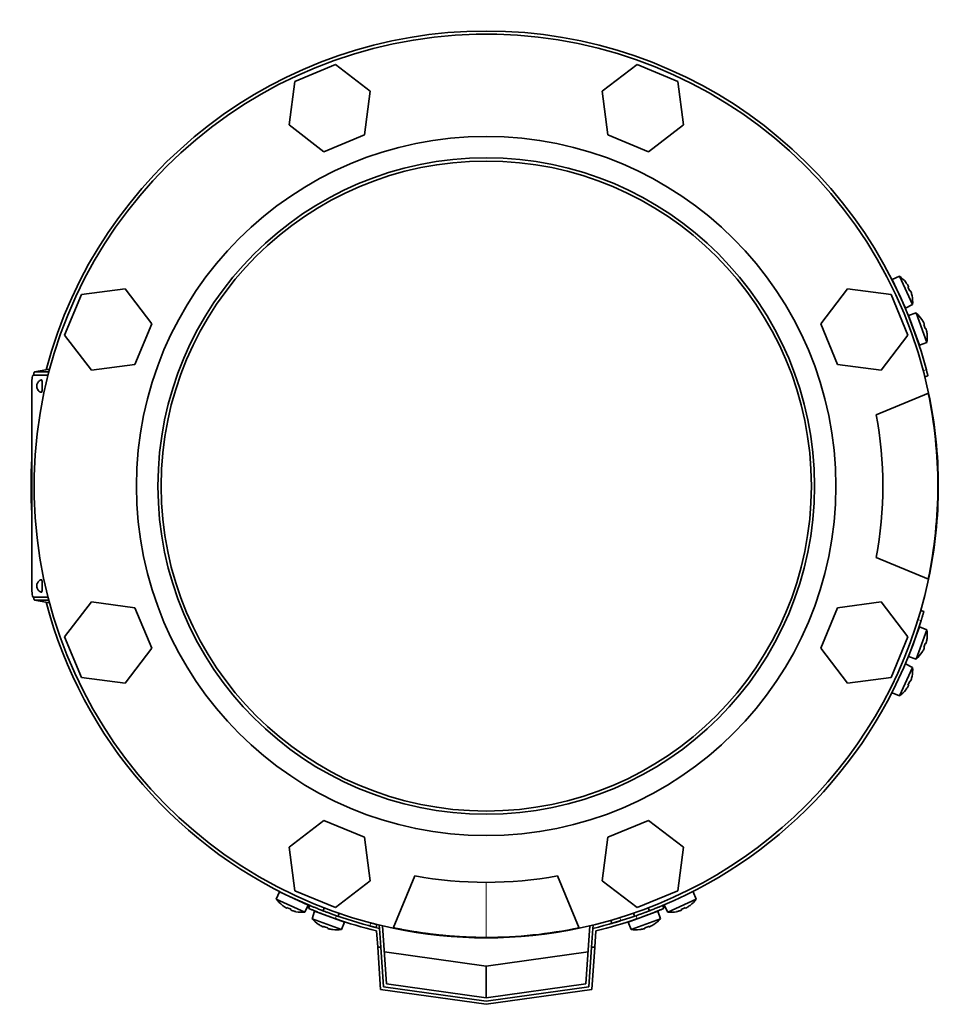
# Model space of a CAD drawing. Header units: millimetres. Extents: x 483 to 1358, y -1720 to 1581.
# Tile 1 of 29: x 486 to 776, y -1720 to -1409. Entities that reach past the tile are written whole.
import ezdxf

# ---------------------------------------------------------------- set-up
doc = ezdxf.new("R2010")
doc.units = ezdxf.units.MM
for name, color, linetype in [('LOW_454-3', 7, 'Continuous'), ('M5X8_UNI7687', 7, 'Continuous'), ('VSI344-454_FILTR', 7, 'Continuous'), ('VSI344-454_FLANG', 7, 'Continuous'), ('VSI344-454_TERMI', 7, 'Continuous'), ('VSI344-454_TESTA', 7, 'Continuous'), ('VSI454_DIFFUSORE', 7, 'Continuous')]:
    doc.layers.add(name, color=color, linetype=linetype)

# ---------------------------------------------------------------- blocks, each defined once
blk = doc.blocks.new('SE2')
at = {"layer": 'LOW_454-3', "color": 7, "linetype": 'Continuous', "lineweight": 35}
for p, q in [((599.81, -1694.7), (599.96, -1694.69)), ((599.88, -1695.7), (599.81, -1694.7)), ((600.82, -1694.9), (602.1, -1713.21)), ((664.92, -1713.21), (666.2, -1694.9)), ((667.07, -1694.69), (667.22, -1694.7)), ((667.22, -1694.7), (667.15, -1695.7)), ((602.1, -1713.21), (633.51, -1717.63)), ((633.51, -1717.63), (664.92, -1713.21))]:
    blk.add_line(p, q, dxfattribs=at)
at = {"layer": 'M5X8_UNI7687', "color": 7, "linetype": 'Continuous', "lineweight": 35}
for p, q in [((763.75, -1490.03), (761.46, -1491.02)), ((763.75, -1490.03), (767.92, -1498.97)), ((765.68, -1500.09), (761.46, -1491.02)), ((765.75, -1491.96), (765.77, -1491.94)), ((766.62, -1493.35), (766.45, -1493.45)), ((767.22, -1494.63), (767.03, -1494.7)), ((767.73, -1496.19), (767.75, -1496.2)), ((765.68, -1500.09), (767.92, -1498.97)), ((769.02, -1501.63), (766.65, -1502.42)), ((770.07, -1511.82), (766.65, -1502.42)), ((769.02, -1501.63), (772.39, -1510.9)), ((770.86, -1503.71), (770.85, -1503.73)), ((771.59, -1505.19), (771.41, -1505.27)), ((772.08, -1506.52), (771.88, -1506.57)), ((772.45, -1508.12), (772.47, -1508.12)), ((770.07, -1511.82), (772.39, -1510.9)), ((766.65, -1609.98), (770.07, -1600.58)), ((772.39, -1601.5), (769.02, -1610.77)), ((772.39, -1601.5), (770.07, -1600.58)), ((772.45, -1604.28), (772.47, -1604.28)), ((771.59, -1607.21), (771.41, -1607.13)), ((772.08, -1605.88), (771.88, -1605.83)), ((766.65, -1609.98), (769.02, -1610.77)), ((770.85, -1608.67), (770.86, -1608.69)), ((767.92, -1613.43), (763.75, -1622.37)), ((767.92, -1613.43), (765.68, -1612.31)), ((767.22, -1617.77), (767.03, -1617.7)), ((767.73, -1616.21), (767.75, -1616.2)), ((765.75, -1620.44), (765.77, -1620.46)), ((766.62, -1619.05), (766.45, -1618.95)), ((761.46, -1621.38), (763.75, -1622.37)), ((568.34, -1684.14), (567.34, -1686.44)), ((568.34, -1684.14), (577.4, -1688.37)), ((699.68, -1686.44), (698.69, -1684.14)), ((576.28, -1690.6), (567.34, -1686.44)), ((569.25, -1688.45), (569.27, -1688.44)), ((570.66, -1689.31), (570.76, -1689.13)), ((576.28, -1690.6), (577.4, -1688.37)), ((689.63, -1688.37), (690.75, -1690.6)), ((699.68, -1686.44), (690.75, -1690.6)), ((696.37, -1689.31), (696.27, -1689.13)), ((697.75, -1688.44), (697.78, -1688.45)), ((571.95, -1689.91), (572.02, -1689.72)), ((573.5, -1690.41), (573.51, -1690.44)), ((579.39, -1690.28), (578.6, -1692.65)), ((588.79, -1693.7), (579.39, -1690.28)), ((582.43, -1689.23), (582.09, -1690.17)), ((586.79, -1691.88), (587.13, -1690.94)), ((687.63, -1690.28), (678.24, -1693.7)), ((679.89, -1690.94), (680.24, -1691.88)), ((684.93, -1690.17), (684.59, -1689.23)), ((688.42, -1692.65), (687.63, -1690.28)), ((693.52, -1690.41), (693.52, -1690.44)), ((695.08, -1689.91), (695.01, -1689.72)), ((578.6, -1692.65), (587.87, -1696.02)), ((580.7, -1694.48), (580.68, -1694.49)), ((582.16, -1695.22), (582.24, -1695.04)), ((587.87, -1696.02), (588.79, -1693.7)), ((678.24, -1693.7), (679.16, -1696.02)), ((679.16, -1696.02), (688.42, -1692.65)), ((684.87, -1695.22), (684.78, -1695.04)), ((686.33, -1694.48), (686.35, -1694.49)), ((583.49, -1695.71), (583.55, -1695.51)), ((585.09, -1696.07), (585.1, -1696.1)), ((681.94, -1696.07), (681.93, -1696.1)), ((683.53, -1695.71), (683.48, -1695.51))]:
    blk.add_line(p, q, dxfattribs=at)
for centre, radius, start, end in [((757.95, -1498.17), 10, 38.5916, 54.5414), ((761.85, -1493.05), 0.5, 5.7321, 25), ((757.95, -1498.17), 10, 355.4586, 11.4084), ((764.38, -1498.48), 0.5, 25, 44.2679), ((762.53, -1509.24), 10, 33.5916, 49.5414), ((766.86, -1504.47), 0.5, 0.7321, 20), ((762.53, -1509.24), 10, 350.4586, 6.4084), ((768.92, -1510.11), 0.5, 20, 39.2679), ((762.53, -1603.16), 10, 353.5916, 9.5414), ((768.92, -1602.29), 0.5, 320.7321, 340), ((766.86, -1607.93), 0.5, 340, 359.2679), ((762.53, -1603.16), 10, 310.4586, 326.4084), ((757.95, -1614.23), 10, 348.5916, 4.5414), ((757.95, -1614.23), 10, 305.4586, 321.4084), ((570.36, -1684.53), 0.5, 245, 264.2679), ((575.49, -1680.64), 10, 215.4586, 231.4084), ((575.8, -1687.07), 0.5, 225.7321, 245), ((691.54, -1680.64), 10, 308.5916, 324.5414), ((575.49, -1680.64), 10, 258.5916, 274.5414), ((581.44, -1690.49), 0.5, 250, 269.4627), ((691.54, -1680.64), 10, 265.4586, 281.4084), ((586.21, -1686.16), 10, 220.4586, 236.4084), ((587.08, -1692.54), 0.5, 230.7959, 250), ((679.95, -1692.54), 0.5, 290, 309.2041), ((680.81, -1686.16), 10, 303.5916, 319.5414), ((586.21, -1686.16), 10, 263.5916, 279.5414), ((680.81, -1686.16), 10, 260.4586, 276.4084)]:
    blk.add_arc(centre, radius, start, end, dxfattribs=at)
for centre, major_axis, ratio, start_param, end_param in [((757.96, -1498.17), (-4.23, 9.06), 0.996195, 4.833518, 4.948078), ((759.95, -1497.24), (3.91, -8.39), 0.811251, 1.49595, 1.645642), ((757.96, -1498.17), (4.23, -9.06), 0.996195, 1.335108, 1.449667), ((762.55, -1509.24), (-3.42, 9.4), 0.996195, 4.833518, 4.948078), ((764.61, -1508.49), (3.17, -8.7), 0.811251, 1.49595, 1.645642), ((762.55, -1509.24), (3.42, -9.4), 0.996195, 1.335108, 1.449667), ((762.55, -1603.16), (3.42, 9.4), 0.996195, 4.833518, 4.948078), ((762.55, -1603.16), (-3.42, -9.4), 0.996195, 1.335108, 1.449667), ((764.61, -1603.91), (-3.17, -8.7), 0.811251, 1.49595, 1.645642), ((759.95, -1615.16), (-3.91, -8.39), 0.811251, 1.49595, 1.645642), ((757.96, -1614.23), (4.23, 9.06), 0.996195, 4.833518, 4.948078), ((757.96, -1614.23), (-4.23, -9.06), 0.996195, 1.335108, 1.449667), ((575.48, -1680.65), (-9.06, 4.23), 0.996195, 1.335108, 1.449667), ((574.55, -1682.64), (-8.39, 3.91), 0.811251, 1.49595, 1.645642), ((692.47, -1682.64), (-8.39, -3.91), 0.811251, 1.49595, 1.645642), ((691.54, -1680.65), (9.06, 4.23), 0.996195, 4.833518, 4.948078), ((575.48, -1680.65), (9.06, -4.23), 0.996195, 4.833518, 4.948078), ((691.54, -1680.65), (-9.06, -4.23), 0.996195, 1.335108, 1.449667), ((586.21, -1686.17), (-9.4, 3.42), 0.996195, 1.335108, 1.449667), ((585.46, -1688.23), (-8.7, 3.17), 0.811251, 1.49595, 1.645642), ((681.57, -1688.23), (-8.7, -3.17), 0.811251, 1.49595, 1.645642), ((680.82, -1686.17), (9.4, 3.42), 0.996195, 4.833518, 4.948078), ((586.21, -1686.17), (9.4, -3.42), 0.996195, 4.833518, 4.948078), ((680.82, -1686.17), (-9.4, -3.42), 0.996195, 1.335108, 1.449667)]:
    blk.add_ellipse(centre, major_axis=major_axis, ratio=ratio, start_param=start_param, end_param=end_param, dxfattribs=at)
for points in [[(766.62, -1493.35), (766.62, -1493.35), (766.63, -1493.34), (766.63, -1493.33), (766.63, -1493.32), (766.62, -1493.3), (766.62, -1493.28), (766.61, -1493.26), (766.6, -1493.23), (766.58, -1493.2), (766.57, -1493.17), (766.55, -1493.13), (766.53, -1493.1), (766.51, -1493.06), (766.49, -1493.02), (766.46, -1492.98), (766.44, -1492.94), (766.42, -1492.91), (766.41, -1492.9)], [(767.43, -1495.09), (767.43, -1495.07), (767.42, -1495.04), (767.4, -1494.99), (767.39, -1494.95), (767.37, -1494.91), (767.35, -1494.87), (767.34, -1494.83), (767.32, -1494.79), (767.31, -1494.76), (767.29, -1494.73), (767.28, -1494.7), (767.27, -1494.68), (767.26, -1494.66), (767.25, -1494.65), (767.24, -1494.64), (767.23, -1494.63), (767.23, -1494.63), (767.22, -1494.63)], [(771.59, -1505.19), (771.6, -1505.19), (771.6, -1505.18), (771.6, -1505.17), (771.6, -1505.16), (771.6, -1505.14), (771.59, -1505.12), (771.59, -1505.1), (771.58, -1505.07), (771.57, -1505.04), (771.55, -1505.01), (771.54, -1504.97), (771.52, -1504.93), (771.51, -1504.89), (771.49, -1504.85), (771.47, -1504.81), (771.45, -1504.77), (771.43, -1504.73), (771.42, -1504.72)], [(772.25, -1506.99), (772.25, -1506.97), (772.24, -1506.94), (772.23, -1506.89), (772.21, -1506.85), (772.2, -1506.81), (772.19, -1506.76), (772.18, -1506.72), (772.17, -1506.69), (772.15, -1506.65), (772.14, -1506.62), (772.13, -1506.59), (772.12, -1506.57), (772.11, -1506.55), (772.1, -1506.54), (772.09, -1506.53), (772.09, -1506.52), (772.08, -1506.52), (772.08, -1506.52)], [(771.42, -1607.68), (771.43, -1607.67), (771.45, -1607.63), (771.47, -1607.59), (771.49, -1607.55), (771.51, -1607.51), (771.52, -1607.47), (771.54, -1607.43), (771.55, -1607.4), (771.57, -1607.36), (771.58, -1607.33), (771.59, -1607.3), (771.59, -1607.28), (771.6, -1607.26), (771.6, -1607.24), (771.6, -1607.23), (771.6, -1607.22), (771.6, -1607.21), (771.59, -1607.21)], [(772.08, -1605.88), (772.08, -1605.88), (772.09, -1605.88), (772.09, -1605.87), (772.1, -1605.86), (772.11, -1605.85), (772.12, -1605.83), (772.13, -1605.81), (772.14, -1605.78), (772.15, -1605.75), (772.17, -1605.71), (772.18, -1605.68), (772.19, -1605.64), (772.2, -1605.59), (772.21, -1605.55), (772.23, -1605.51), (772.24, -1605.46), (772.25, -1605.43), (772.25, -1605.41)], [(767.22, -1617.77), (767.23, -1617.77), (767.23, -1617.77), (767.24, -1617.76), (767.25, -1617.75), (767.26, -1617.74), (767.27, -1617.72), (767.28, -1617.7), (767.29, -1617.67), (767.31, -1617.64), (767.32, -1617.61), (767.34, -1617.57), (767.35, -1617.53), (767.37, -1617.49), (767.39, -1617.45), (767.4, -1617.41), (767.42, -1617.36), (767.43, -1617.33), (767.43, -1617.32)], [(766.41, -1619.51), (766.42, -1619.49), (766.44, -1619.46), (766.46, -1619.42), (766.49, -1619.38), (766.51, -1619.34), (766.53, -1619.3), (766.55, -1619.27), (766.57, -1619.23), (766.58, -1619.2), (766.6, -1619.17), (766.61, -1619.14), (766.62, -1619.12), (766.62, -1619.1), (766.63, -1619.08), (766.63, -1619.07), (766.63, -1619.06), (766.62, -1619.05), (766.62, -1619.05)], [(570.21, -1689.1), (570.22, -1689.11), (570.25, -1689.13), (570.29, -1689.15), (570.33, -1689.17), (570.37, -1689.2), (570.41, -1689.22), (570.45, -1689.24), (570.48, -1689.25), (570.52, -1689.27), (570.55, -1689.28), (570.57, -1689.3), (570.6, -1689.3), (570.62, -1689.31), (570.63, -1689.31), (570.65, -1689.32), (570.65, -1689.31), (570.66, -1689.31), (570.66, -1689.31)], [(696.37, -1689.31), (696.37, -1689.31), (696.37, -1689.31), (696.38, -1689.32), (696.39, -1689.31), (696.41, -1689.31), (696.43, -1689.3), (696.45, -1689.3), (696.48, -1689.28), (696.51, -1689.27), (696.54, -1689.25), (696.58, -1689.24), (696.62, -1689.22), (696.65, -1689.2), (696.69, -1689.17), (696.73, -1689.15), (696.77, -1689.13), (696.8, -1689.11), (696.82, -1689.1)], [(571.95, -1689.91), (571.95, -1689.91), (571.95, -1689.92), (571.95, -1689.92), (571.96, -1689.93), (571.97, -1689.94), (571.99, -1689.95), (572.01, -1689.97), (572.04, -1689.98), (572.07, -1689.99), (572.1, -1690.01), (572.14, -1690.03), (572.18, -1690.04), (572.22, -1690.06), (572.26, -1690.07), (572.3, -1690.09), (572.35, -1690.1), (572.38, -1690.11), (572.4, -1690.12)], [(694.63, -1690.12), (694.64, -1690.11), (694.68, -1690.1), (694.72, -1690.09), (694.77, -1690.07), (694.81, -1690.06), (694.85, -1690.04), (694.89, -1690.03), (694.92, -1690.01), (694.96, -1689.99), (694.99, -1689.98), (695.01, -1689.97), (695.04, -1689.95), (695.05, -1689.94), (695.07, -1689.93), (695.07, -1689.92), (695.08, -1689.92), (695.08, -1689.91), (695.08, -1689.91)], [(581.69, -1695.05), (581.71, -1695.06), (581.74, -1695.07), (581.78, -1695.09), (581.82, -1695.11), (581.86, -1695.13), (581.9, -1695.15), (581.94, -1695.17), (581.98, -1695.18), (582.01, -1695.19), (582.04, -1695.21), (582.07, -1695.21), (582.1, -1695.22), (582.12, -1695.23), (582.13, -1695.23), (582.14, -1695.23), (582.15, -1695.23), (582.16, -1695.22), (582.16, -1695.22)], [(684.87, -1695.22), (684.87, -1695.22), (684.87, -1695.23), (684.88, -1695.23), (684.89, -1695.23), (684.91, -1695.23), (684.93, -1695.22), (684.96, -1695.21), (684.98, -1695.21), (685.02, -1695.19), (685.05, -1695.18), (685.09, -1695.17), (685.13, -1695.15), (685.17, -1695.13), (685.21, -1695.11), (685.25, -1695.09), (685.29, -1695.07), (685.32, -1695.06), (685.34, -1695.05)], [(583.49, -1695.71), (583.49, -1695.71), (583.49, -1695.71), (583.5, -1695.72), (583.51, -1695.73), (583.52, -1695.74), (583.54, -1695.75), (583.56, -1695.76), (583.59, -1695.77), (583.62, -1695.78), (583.66, -1695.79), (583.7, -1695.81), (583.74, -1695.82), (583.78, -1695.83), (583.82, -1695.84), (583.86, -1695.85), (583.91, -1695.87), (583.94, -1695.87), (583.96, -1695.88)], [(683.07, -1695.88), (683.08, -1695.87), (683.12, -1695.87), (683.16, -1695.85), (683.21, -1695.84), (683.25, -1695.83), (683.29, -1695.82), (683.33, -1695.81), (683.37, -1695.79), (683.4, -1695.78), (683.44, -1695.77), (683.46, -1695.76), (683.49, -1695.75), (683.5, -1695.74), (683.52, -1695.73), (683.53, -1695.72), (683.53, -1695.71), (683.53, -1695.71), (683.53, -1695.71)]]:
    blk.add_open_spline(points, degree=3, dxfattribs=at)
at = {"layer": 'VSI344-454_FILTR', "color": 4, "linetype": 'Continuous', "lineweight": 9}
for p, q in [((771.28, -1519.79), (772.25, -1519.55)), ((770.6, -1598.63), (769.64, -1598.35)), ((596.86, -1694.94), (597.1, -1693.97)), ((675.67, -1692.32), (675.94, -1693.28))]:
    blk.add_line(p, q, dxfattribs=at)
at = {"layer": 'VSI344-454_FILTR', "color": 7, "linetype": 'Continuous', "lineweight": 35}
for p, q in [((771.78, -1521.73), (772.75, -1521.48)), ((771.45, -1595.75), (770.49, -1595.48)), ((598.8, -1695.44), (599.04, -1694.47)), ((672.79, -1693.18), (673.07, -1694.14))]:
    blk.add_line(p, q, dxfattribs=at)
for start, end in [(14.7986, 165.1916), (176.4875, 183.5125), (194.8084, 247.2275), (292.8017, 342.8021)]:
    blk.add_arc((633.51, -1556.2), 143.5, start, end, dxfattribs=at)
for points, knots in [([(771.78, -1521.73), (771.78, -1521.73), (771.78, -1521.72), (771.78, -1521.71), (771.77, -1521.69), (771.76, -1521.66), (771.75, -1521.62), (771.74, -1521.55), (771.7, -1521.41), (771.64, -1521.17), (771.56, -1520.87), (771.49, -1520.57), (771.41, -1520.29), (771.35, -1520.04), (771.31, -1519.87), (771.28, -1519.79)], [0, 0, 0, 0, 0.042103, 0.083814, 0.125314, 0.166786, 0.208415, 0.250382, 0.376122, 0.50071, 0.625019, 0.750518, 0.833796, 0.916472, 1, 1, 1, 1]), ([(772.25, -1519.55), (772.26, -1519.59), (772.29, -1519.67), (772.32, -1519.8), (772.35, -1519.92), (772.38, -1520.05), (772.42, -1520.17), (772.47, -1520.37), (772.53, -1520.63), (772.61, -1520.92), (772.67, -1521.17), (772.71, -1521.33), (772.74, -1521.42), (772.75, -1521.48), (772.75, -1521.48), (772.75, -1521.48)], [0, 0, 0, 0, 0.04197, 0.083551, 0.124921, 0.166263, 0.207758, 0.249586, 0.375032, 0.499366, 0.623892, 0.749699, 0.833235, 0.916179, 1, 1, 1, 1]), ([(771.45, -1595.75), (771.45, -1595.75), (771.45, -1595.76), (771.45, -1595.77), (771.44, -1595.79), (771.43, -1595.82), (771.42, -1595.86), (771.41, -1595.91), (771.38, -1596.02), (771.32, -1596.22), (771.21, -1596.58), (771.08, -1597.02), (770.96, -1597.44), (770.85, -1597.8), (770.77, -1598.07), (770.68, -1598.35), (770.63, -1598.53), (770.6, -1598.63)], [0, 0, 0, 0, 0.036092, 0.07186, 0.10742, 0.142884, 0.178369, 0.213992, 0.249865, 0.376032, 0.500265, 0.624304, 0.750267, 0.812832, 0.874898, 0.937082, 1, 1, 1, 1]), ([(598.8, -1695.44), (598.8, -1695.44), (598.8, -1695.44), (598.78, -1695.43), (598.76, -1695.43), (598.73, -1695.42), (598.7, -1695.41), (598.62, -1695.39), (598.48, -1695.36), (598.24, -1695.3), (597.94, -1695.22), (597.64, -1695.14), (597.36, -1695.07), (597.11, -1695.01), (596.94, -1694.96), (596.86, -1694.94)], [0, 0, 0, 0, 0.042103, 0.083814, 0.125314, 0.166786, 0.208415, 0.250382, 0.376122, 0.50071, 0.625019, 0.750518, 0.833796, 0.916472, 1, 1, 1, 1]), ([(597.1, -1693.97), (597.14, -1693.98), (597.23, -1694), (597.36, -1694.04), (597.48, -1694.07), (597.6, -1694.1), (597.72, -1694.13), (597.92, -1694.18), (598.18, -1694.25), (598.48, -1694.33), (598.72, -1694.39), (598.88, -1694.43), (598.98, -1694.45), (599.03, -1694.46), (599.04, -1694.47), (599.04, -1694.47)], [0, 0, 0, 0, 0.04197, 0.083551, 0.124921, 0.166263, 0.207758, 0.249586, 0.375033, 0.499366, 0.623892, 0.749699, 0.833235, 0.916179, 1, 1, 1, 1]), ([(675.94, -1693.28), (675.89, -1693.3), (675.78, -1693.33), (675.62, -1693.38), (675.46, -1693.43), (675.3, -1693.48), (675.15, -1693.53), (675, -1693.57), (674.72, -1693.66), (674.34, -1693.77), (673.9, -1693.9), (673.54, -1694.01), (673.32, -1694.07), (673.19, -1694.11), (673.12, -1694.13), (673.07, -1694.14), (673.07, -1694.14), (673.07, -1694.14)], [0, 0, 0, 0, 0.036074, 0.071827, 0.107372, 0.142823, 0.178296, 0.213907, 0.249769, 0.375679, 0.49974, 0.623937, 0.750153, 0.812742, 0.874833, 0.937047, 1, 1, 1, 1])]:
    blk.add_open_spline(points, degree=3, knots=knots, dxfattribs=at)
at = {"layer": 'VSI344-454_FLANG', "color": 7, "linetype": 'Continuous', "lineweight": 35}
for p, q in [((585.96, -1423.28), (573.15, -1428.58)), ((596.95, -1431.72), (585.96, -1423.28)), ((681.07, -1423.28), (670.08, -1431.72)), ((693.87, -1428.58), (681.07, -1423.28)), ((573.15, -1428.58), (571.35, -1442.32)), ((695.68, -1442.32), (693.87, -1428.58)), ((595.14, -1445.45), (596.95, -1431.72)), ((670.08, -1431.72), (671.89, -1445.45)), ((571.35, -1442.32), (582.34, -1450.76)), ((684.69, -1450.76), (695.68, -1442.32)), ((582.34, -1450.76), (595.14, -1445.45)), ((671.89, -1445.45), (684.69, -1450.76)), ((505.9, -1495.84), (500.59, -1508.64)), ((519.64, -1494.03), (505.9, -1495.84)), ((528.07, -1505.03), (519.64, -1494.03)), ((747.39, -1494.03), (738.96, -1505.03)), ((761.13, -1495.84), (747.39, -1494.03)), ((766.43, -1508.64), (761.13, -1495.84)), ((522.77, -1517.83), (528.07, -1505.03)), ((738.96, -1505.03), (744.26, -1517.83)), ((500.59, -1508.64), (509.03, -1519.64)), ((758, -1519.64), (766.43, -1508.64)), ((509.03, -1519.64), (522.77, -1517.83)), ((744.26, -1517.83), (758, -1519.64)), ((756.47, -1533.7), (772.96, -1526.87)), ((772.96, -1585.53), (756.47, -1578.7)), ((509.03, -1592.76), (500.59, -1603.76)), ((522.77, -1594.57), (509.03, -1592.76)), ((758, -1592.76), (744.26, -1594.57)), ((766.43, -1603.76), (758, -1592.76)), ((528.07, -1607.37), (522.77, -1594.57)), ((744.26, -1594.57), (738.96, -1607.37)), ((500.59, -1603.76), (505.9, -1616.56)), ((761.13, -1616.56), (766.43, -1603.76)), ((519.64, -1618.37), (528.07, -1607.37)), ((738.96, -1607.37), (747.39, -1618.37)), ((505.9, -1616.56), (519.64, -1618.37)), ((747.39, -1618.37), (761.13, -1616.56)), ((582.34, -1661.64), (571.35, -1670.08)), ((595.14, -1666.95), (582.34, -1661.64)), ((684.69, -1661.64), (671.89, -1666.95)), ((695.68, -1670.08), (684.69, -1661.64)), ((596.95, -1680.68), (595.14, -1666.95)), ((671.89, -1666.95), (670.08, -1680.68)), ((571.35, -1670.08), (573.15, -1683.82)), ((693.87, -1683.82), (695.68, -1670.08)), ((604.18, -1695.65), (611.01, -1679.16)), ((656.01, -1679.16), (662.84, -1695.65)), ((585.96, -1689.12), (596.95, -1680.68)), ((670.08, -1680.68), (681.07, -1689.12)), ((573.15, -1683.82), (585.96, -1689.12)), ((681.07, -1689.12), (693.87, -1683.82))]:
    blk.add_line(p, q, dxfattribs=at)
for radius in [110.25, 103.5]:
    blk.add_circle((633.51, -1556.2), radius, dxfattribs=at)
for radius, start, end in [(142.5, 11.878, 258.122), (125, 349.6302, 10.3698), (142.5, 281.878, 348.122), (125, 259.6302, 280.3698)]:
    blk.add_arc((633.51, -1556.2), radius, start, end, dxfattribs=at)
at = {"layer": 'VSI344-454_TERMI', "color": 7, "linetype": 'Continuous', "lineweight": 35}
for p, q in [((577.9, -1688.49), (577.51, -1689.41)), ((689.51, -1689.41), (689.13, -1688.49)), ((598.93, -1696.5), (599.29, -1701.63)), ((599.88, -1695.7), (600.29, -1701.63)), ((667.15, -1695.7), (666.74, -1701.63)), ((668.1, -1696.5), (667.74, -1701.63)), ((600.22, -1714.97), (599.29, -1701.63)), ((599.29, -1701.63), (600.29, -1701.63)), ((600.29, -1701.63), (601.16, -1714.09)), ((665.86, -1714.09), (666.74, -1701.63)), ((666.74, -1701.63), (667.74, -1701.63)), ((667.74, -1701.63), (666.81, -1714.97)), ((601.4, -1703.11), (633.51, -1707.63)), ((633.51, -1707.63), (665.63, -1703.11)), ((633.51, -1717.63), (633.51, -1707.63)), ((633.51, -1719.65), (600.22, -1714.97)), ((601.16, -1714.09), (633.51, -1718.64)), ((633.51, -1718.64), (665.86, -1714.09)), ((666.81, -1714.97), (633.51, -1719.65))]:
    blk.add_line(p, q, dxfattribs=at)
at = {"layer": 'VSI344-454_TERMI', "color": 4, "linetype": 'Continuous', "lineweight": 9}
for p, q in [((586.31, -1691.71), (585.92, -1692.64)), ((681.11, -1692.64), (680.72, -1691.71))]:
    blk.add_line(p, q, dxfattribs=at)
at = {"layer": 'VSI344-454_TERMI', "color": 7, "linetype": 'Continuous', "lineweight": 35}
for radius, start, end in [(143.5, 250.7941, 256.4435), (143.5, 283.5565, 289.2059), (144.5, 250.7692, 256.1528), (144.5, 283.8472, 289.2308)]:
    blk.add_arc((633.51, -1556.2), radius, start, end, dxfattribs=at)
for points, knots in [([(577.9, -1688.49), (577.9, -1688.49), (577.9, -1688.49), (577.92, -1688.49), (577.94, -1688.5), (577.97, -1688.51), (578.01, -1688.53), (578.06, -1688.55), (578.11, -1688.58), (578.18, -1688.6), (578.26, -1688.63), (578.34, -1688.67), (578.43, -1688.71), (578.6, -1688.78), (578.87, -1688.89), (579.29, -1689.06), (579.78, -1689.26), (580.33, -1689.48), (580.94, -1689.72), (581.61, -1689.98), (582.31, -1690.26), (582.98, -1690.51), (583.58, -1690.73), (584.11, -1690.93), (584.65, -1691.13), (585.2, -1691.32), (585.75, -1691.52), (586.12, -1691.65), (586.31, -1691.71)], [0, 0, 0, 0, 0.020997, 0.041894, 0.062714, 0.083478, 0.10421, 0.124932, 0.145667, 0.166438, 0.187266, 0.208175, 0.229186, 0.250321, 0.312381, 0.374613, 0.43743, 0.499971, 0.5625, 0.625324, 0.687531, 0.7496, 0.791733, 0.833468, 0.874982, 0.916455, 0.958068, 1, 1, 1, 1]), ([(680.72, -1691.71), (680.81, -1691.68), (681, -1691.62), (681.28, -1691.52), (681.56, -1691.42), (681.83, -1691.32), (682.1, -1691.22), (682.38, -1691.13), (682.64, -1691.03), (682.91, -1690.93), (683.18, -1690.83), (683.44, -1690.73), (683.71, -1690.64), (684.13, -1690.48), (684.71, -1690.26), (685.42, -1689.98), (686.08, -1689.72), (686.69, -1689.48), (687.25, -1689.26), (687.74, -1689.06), (688.16, -1688.89), (688.47, -1688.76), (688.69, -1688.67), (688.85, -1688.6), (688.97, -1688.55), (689.06, -1688.51), (689.12, -1688.49), (689.12, -1688.49), (689.13, -1688.49)], [0, 0, 0, 0, 0.021018, 0.041935, 0.062772, 0.083552, 0.104298, 0.125031, 0.145774, 0.166551, 0.187383, 0.208292, 0.229302, 0.250433, 0.312493, 0.374709, 0.437524, 0.500062, 0.56259, 0.62542, 0.687635, 0.749712, 0.791848, 0.833577, 0.875075, 0.916525, 0.958107, 1, 1, 1, 1]), ([(585.92, -1692.64), (585.83, -1692.6), (585.64, -1692.54), (585.36, -1692.44), (585.08, -1692.34), (584.81, -1692.24), (584.53, -1692.15), (584.26, -1692.05), (583.99, -1691.95), (583.73, -1691.85), (583.46, -1691.75), (583.2, -1691.66), (582.93, -1691.56), (582.51, -1691.4), (581.92, -1691.18), (581.22, -1690.91), (580.56, -1690.65), (579.94, -1690.4), (579.39, -1690.18), (578.9, -1689.98), (578.48, -1689.81), (578.17, -1689.68), (577.95, -1689.59), (577.79, -1689.52), (577.67, -1689.47), (577.58, -1689.43), (577.52, -1689.41), (577.52, -1689.41), (577.51, -1689.41)], [0, 0, 0, 0, 0.021018, 0.041934, 0.062771, 0.083551, 0.104296, 0.125029, 0.145772, 0.166549, 0.18738, 0.20829, 0.2293, 0.250431, 0.312491, 0.374707, 0.437523, 0.500061, 0.56259, 0.62542, 0.687635, 0.749712, 0.791848, 0.833577, 0.875076, 0.916525, 0.958107, 1, 1, 1, 1]), ([(689.51, -1689.41), (689.51, -1689.41), (689.51, -1689.41), (689.5, -1689.41), (689.48, -1689.42), (689.44, -1689.44), (689.4, -1689.45), (689.36, -1689.47), (689.3, -1689.5), (689.23, -1689.53), (689.16, -1689.56), (689.07, -1689.59), (688.98, -1689.63), (688.82, -1689.7), (688.54, -1689.81), (688.12, -1689.98), (687.64, -1690.18), (687.08, -1690.4), (686.47, -1690.65), (685.81, -1690.91), (685.1, -1691.18), (684.44, -1691.43), (683.83, -1691.66), (683.3, -1691.85), (682.76, -1692.05), (682.22, -1692.24), (681.67, -1692.44), (681.29, -1692.57), (681.11, -1692.64)], [0, 0, 0, 0, 0.020997, 0.041894, 0.062713, 0.083478, 0.10421, 0.124932, 0.145667, 0.166438, 0.187266, 0.208174, 0.229186, 0.250321, 0.31238, 0.374613, 0.43743, 0.499972, 0.562502, 0.625326, 0.687533, 0.749602, 0.791735, 0.83347, 0.874983, 0.916456, 0.958069, 1, 1, 1, 1])]:
    blk.add_open_spline(points, degree=3, knots=knots, dxfattribs=at)
at = {"layer": 'VSI344-454_TESTA', "color": 7, "linetype": 'Continuous', "lineweight": 35}
for p, q in [((495.38, -1521.2), (490.65, -1521.2)), ((495.87, -1519.32), (491.13, -1520.2)), ((495.64, -1520.2), (491.15, -1520.2)), ((490.28, -1524.2), (490.28, -1588.2)), ((490.65, -1591.2), (495.38, -1591.2)), ((491.13, -1592.2), (495.87, -1593.08)), ((495.64, -1592.2), (491.15, -1592.2))]:
    blk.add_line(p, q, dxfattribs=at)
at = {"layer": 'VSI344-454_TESTA', "color": 4, "linetype": 'Continuous', "lineweight": 9}
for p, q in [((495.87, -1519.32), (491.15, -1520.2)), ((491.15, -1592.2), (495.87, -1593.08)), ((633.51, -1681.15), (633.51, -1698.56))]:
    blk.add_line(p, q, dxfattribs=at)
at = {"layer": 'VSI344-454_TESTA', "color": 7, "linetype": 'Continuous', "lineweight": 35}
for start, end in [(90, 270), (270, 90)]:
    blk.add_arc((633.51, -1556.2), 102.5, start, end, dxfattribs=at)
for centre, major_axis, start_param, end_param in [((490.65, -1524.2), (0, 3), 0, 1.570796), ((493.33, -1524.7), (0, -2), 0, 3.172151), ((493.33, -1524.7), (0, -2), 6.249611, 6.283185), ((493.33, -1587.7), (0, -2), 0, 3.172151), ((490.65, -1588.2), (0, 3), 1.570796, 3.141593), ((493.33, -1587.7), (0, -2), 6.249611, 6.283185)]:
    blk.add_ellipse(centre, major_axis=major_axis, ratio=0.121869, start_param=start_param, end_param=end_param, dxfattribs=at)
at = {"layer": 'VSI344-454_TESTA', "color": 4, "linetype": 'Continuous', "lineweight": 9}
for centre in [(491.84, -1524.7), (491.84, -1587.7)]:
    blk.add_ellipse(centre, major_axis=(0, 0.0635), ratio=0.121869, dxfattribs=at)
at = {"layer": 'VSI344-454_TESTA', "color": 7, "linetype": 'Continuous', "lineweight": 35}
for points, degree in [([(491.15, -1520.2), (490.95, -1520.2), (490.81, -1521.2)], 2), ([(490.81, -1591.2), (490.95, -1592.2), (491.15, -1592.2)], 2), ([(662.78, -1695.51), (653.17, -1697.53), (643.34, -1698.55), (633.51, -1698.56)], 3)]:
    blk.add_open_spline(points, degree=degree, dxfattribs=at)
for points, knots in [([(493.32, -1522.73), (493.21, -1522.75), (492.94, -1522.81), (492.56, -1523.07), (492.22, -1523.41), (492.01, -1523.77), (491.89, -1524.09), (491.83, -1524.41), (491.82, -1524.59), (491.82, -1524.7)], [0, 0, 0, 0, 0.115855, 0.322183, 0.498585, 0.65005, 0.778237, 0.887228, 1, 1, 1, 1]), ([(491.82, -1524.7), (491.82, -1524.75), (491.82, -1524.97), (491.89, -1525.36), (492.12, -1525.86), (492.48, -1526.28), (492.92, -1526.59), (493.21, -1526.65), (493.32, -1526.67)], [0, 0, 0, 0, 0.046256, 0.268746, 0.426645, 0.651173, 0.88463, 1, 1, 1, 1]), ([(772.83, -1526.93), (774.85, -1536.55), (775.87, -1546.37), (775.87, -1566.03), (774.85, -1575.85), (772.83, -1585.47)], [0.0067105, 0.0067105, 0.0067105, 0.0067105, 0.5, 0.5, 0.9932949, 0.9932949, 0.9932949, 0.9932949]), ([(493.32, -1585.73), (493.21, -1585.75), (492.94, -1585.81), (492.56, -1586.07), (492.22, -1586.41), (492.01, -1586.77), (491.89, -1587.09), (491.83, -1587.41), (491.82, -1587.59), (491.82, -1587.7)], [0, 0, 0, 0, 0.115855, 0.322183, 0.498585, 0.65005, 0.778237, 0.887228, 1, 1, 1, 1]), ([(491.82, -1587.7), (491.82, -1587.75), (491.82, -1587.97), (491.89, -1588.36), (492.12, -1588.86), (492.48, -1589.28), (492.92, -1589.59), (493.21, -1589.65), (493.32, -1589.67)], [0, 0, 0, 0, 0.046256, 0.268746, 0.426645, 0.651173, 0.88463, 1, 1, 1, 1])]:
    blk.add_open_spline(points, degree=3, knots=knots, dxfattribs=at)
blk.add_rational_spline([(604.24, -1695.51), (613.88, -1697.54), (623.67, -1698.56), (633.51, -1698.56)], [0.999854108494, 0.996331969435, 0.996380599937, 1], degree=3, dxfattribs=at)
at = {"layer": 'VSI454_DIFFUSORE', "color": 7, "linetype": 'Continuous', "lineweight": 35}
for start, end in [(0, 11.878), (348.122, 0), (258.122, 281.878)]:
    blk.add_arc((633.51, -1556.2), 142.5, start, end, dxfattribs=at)

msp = doc.modelspace()

# ---------------------------------------------------------------- block references
msp.add_blockref('SE2', (0, 0))

doc.saveas('drawing.dxf')
